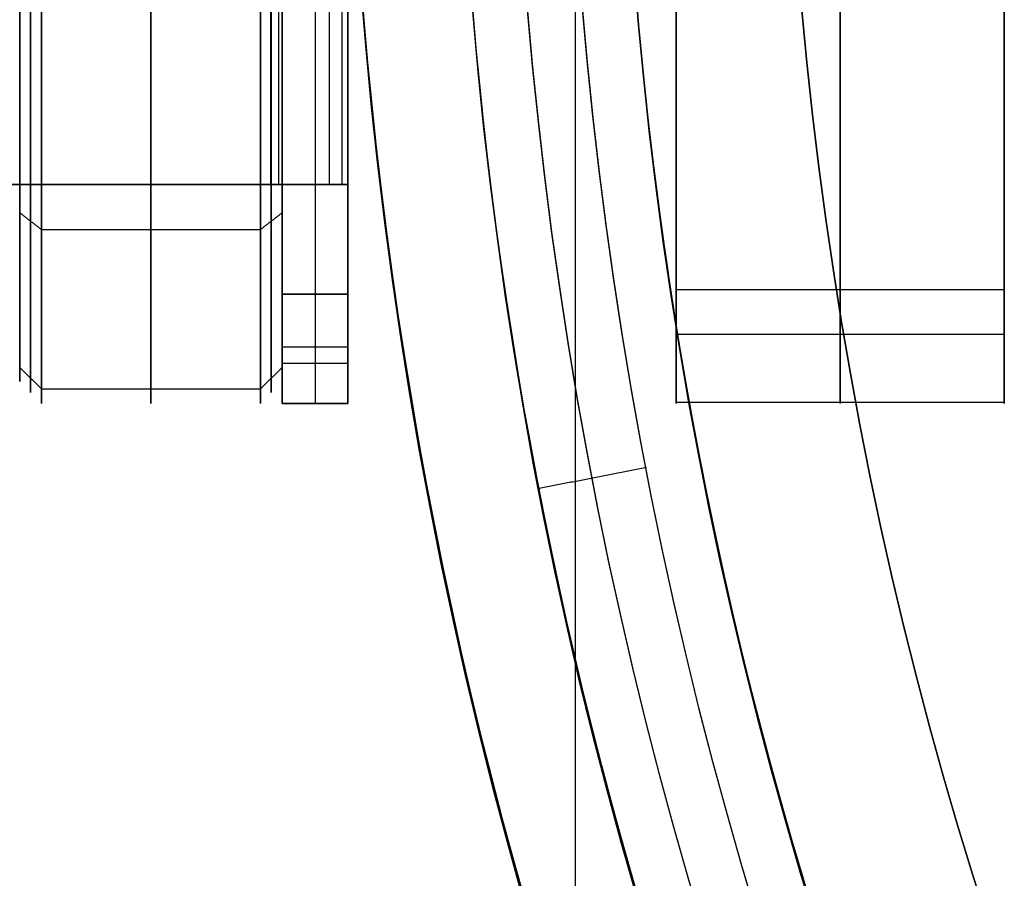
# Model space of a CAD drawing. Header units: millimetres. Extents: x -29.5 to 29.5, y -27.3 to 24.7.
# Tile 4 of 65: x -22.5 to -18, y -7 to -3. Entities that reach past the tile are written whole.
import ezdxf

# ---------------------------------------------------------------- set-up
doc = ezdxf.new("R2010")
doc.units = ezdxf.units.MM
for name, color, linetype, true_color in [('COTA', 252, 'Continuous', 0x696969), ('IGES level 1', 7, 'Continuous', 0xe5eaed), ('IGES level 10', 7, 'Continuous', 0xffffff), ('IGES level 12', 7, 'Continuous', 0xffffff), ('IGES level 14', 7, 'Continuous', 0xffffff), ('IGES level 3', 7, 'Continuous', 0xe5eaed), ('IGES level 5', 7, 'Continuous', 0xe5eaed)]:
    doc.layers.add(name, color=color, linetype=linetype, true_color=true_color)

# ---------------------------------------------------------------- blocks, each defined once
blk = doc.blocks.new('KIVI_5W_3D')
at = {"layer": 'IGES level 1', "extrusion": (0, 0, -1)}
for centre, radius, start, end in [((-3.602673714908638e-14, -3.552713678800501e-15, 1.399999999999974), 26, 269.9999999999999, 90.00000000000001), ((-5.048709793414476e-29, -1.77635683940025e-15, 0.8500000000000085), 26, 270.0000000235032, 89.99999998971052), ((-5.048709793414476e-29, -1.77635683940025e-15, 0.150000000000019), 25.85, 270.0000000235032, 89.99999998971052), ((-5.048709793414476e-29, 0), 25.7, 270, 90), ((-5.048709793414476e-29, -1.77635683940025e-15), 21, 270, 89.99999999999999), ((-5.048709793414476e-29, -1.77635683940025e-15), 19.75, 270, 89.99999999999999), ((-5.053640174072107e-29, -3.552713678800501e-15), 19, 270, 90), ((-5.048709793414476e-29, -1.77635683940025e-15, 0.8500000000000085), 19, 270.0000000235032, 89.99999998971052), ((-1.143074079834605e-09, -3.426248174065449e-10, -10.99999999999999), 19.7500000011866, 343.3120668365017, 16.68793316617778), ((-5.048709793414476e-29, -1.77635683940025e-15, -5.500000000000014), 21, 332.0349762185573, 358.4804550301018), ((-5.048709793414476e-29, -1.77635683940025e-15, -5.5), 19.75, 331.6879331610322, 358.3842337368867)]:
    blk.add_arc(centre, radius, start, end, dxfattribs=at)
at = {"layer": 'IGES level 1'}
for centre, radius, start, end in [((4.417621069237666e-29, -3.552713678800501e-15, -0.3000000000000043), 26, 89.9999999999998, 270), ((5.048709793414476e-29, -1.77635683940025e-15, -1.549999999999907), 25.85, 90.00000002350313, 269.9999999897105), ((5.048709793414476e-29, 0, -1.700000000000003), 25.7, 90.00000000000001, 270), ((5.043779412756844e-29, -3.552713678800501e-15), 21, 90.00000000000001, 270), ((5.043779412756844e-29, -3.552713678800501e-15), 19.75, 90.00000000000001, 270), ((5.053640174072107e-29, -3.552713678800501e-15, -1.700000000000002), 19, 90.00000000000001, 270), ((-3.927462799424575e-10, -1.203523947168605e-10, 10.99999999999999), 20.99999999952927, 162.9650237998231, 197.0349762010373)]:
    blk.add_arc(centre, radius, start, end, dxfattribs=at)
for points in [[(-19.95909456, -6.102543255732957, 11), (-19.95909456, 6.102543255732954, 11)], [(-18.63492032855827, -3.706716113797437), (-18.63492032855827, -3.706716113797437, -1.700000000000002)], [(-19.3705092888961, -3.853033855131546, 11), (-19.3705092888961, -3.853033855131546)], [(-20.59649088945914, -4.096896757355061, 11), (-20.59649088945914, -4.096896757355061)]]:
    blk.add_open_spline(points, degree=1, dxfattribs=at)
at = {"layer": 'IGES level 10', "extrusion": (1, 0, 0)}
for centre, start, end in [((-1.554312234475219e-15, 3.999999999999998, -19.5), 356.4670510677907, 176.4670510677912), ((-1.77635683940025e-15, 3.999999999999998, -18.75), 356.4670510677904, 176.4670510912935), ((-2.220446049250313e-15, 3.999999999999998, -19.5), 176.4670510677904, 356.4670510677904), ((-1.77635683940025e-15, 3.999999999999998, -18.75), 176.4670510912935, 356.4670510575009)]:
    blk.add_arc(centre, 3.5, start, end, dxfattribs=at)
at = {"layer": 'IGES level 10', "extrusion": (-1, 0, 0)}
for centre, start, end in [((1.77635683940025e-15, 3.999999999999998, 18), 3.532948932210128, 183.5329489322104), ((1.554312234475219e-15, 3.999999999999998, 18), 183.5329489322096, 3.53294893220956)]:
    blk.add_arc(centre, 3.5, start, end, dxfattribs=at)
at = {"layer": 'IGES level 10'}
for points in [[(-19.5, -3.493348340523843, 4.215678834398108), (-19.5, -1.59695923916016, 4.098596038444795)], [(-18, -3.493348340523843, 4.215678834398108), (-18, -1.59695923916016, 4.098596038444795)], [(-19.5, -2.979187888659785, 5.836964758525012), (-18, -2.979187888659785, 5.836964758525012)], [(-19.5, -3.182528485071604, 2.543458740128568), (-18, -3.182528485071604, 2.543458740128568)], [(-19.5, -3.493348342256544, 4.215678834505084), (-18, -3.493348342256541, 4.215678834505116)]]:
    blk.add_open_spline(points, degree=1, dxfattribs=at)
at = {"layer": 'IGES level 12', "extrusion": (0, 1, 0)}
for centre, radius, start in [((21.79999999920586, 9.811145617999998, -2.500000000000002), 0.4999999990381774, 153.434948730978), ((21.8000000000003, 9.811145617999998, -2.500000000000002), 0.8000000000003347, 153.4349488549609)]:
    blk.add_arc(centre, radius, start, 180, dxfattribs=at)
at = {"layer": 'IGES level 12', "extrusion": (1, 0, 0)}
for centre, radius, start, end in [((8.849054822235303e-11, 7.000000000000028, -21.3), 3.500000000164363, 135.5846914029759, 180.0000000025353), ((-1.77635683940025e-15, 6.999999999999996, -21.15), 3.5, 135.5846913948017, 180.0000000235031), ((-2.999999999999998, 0.5, -21.3), 0.5000000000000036, 180.0000000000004, 270.0000000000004)]:
    blk.add_arc(centre, radius, start, end, dxfattribs=at)
at = {"layer": 'IGES level 12', "extrusion": (-1, 0, 0)}
for centre, radius, start, end in [((1.264721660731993e-10, 7.000000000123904, 21), 3.499999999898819, 359.9999999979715, 44.41530859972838), ((3.000000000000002, 0.4999999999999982, 21.15), 0.5, 269.9999999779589, 359.9999999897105), ((3.000000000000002, 0.4999999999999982, 21), 0.5, 270.0000000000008, 8.014997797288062e-13)]:
    blk.add_arc(centre, radius, start, end, dxfattribs=at)
at = {"layer": 'IGES level 12'}
for points in [[(-21.3, -3.000000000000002), (-21.3, 3.00000000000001)], [(-21.3, -3.000000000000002), (-21.3, 2.999999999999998)], [(-21.15, 2.999999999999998), (-21.15, -3.000000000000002)], [(-21, -3.000000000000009), (-21, 2.999999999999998)], [(-21, 2.999999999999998), (-21, -3.000000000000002)], [(-21.35278640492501, -2.500000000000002, 10.03475241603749), (-21.352786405, 2.499999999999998, 10.034752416)], [(-21.31690822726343, 2.499999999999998, 9.940073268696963), (-21.31690822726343, -2.500000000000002, 9.940073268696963)], [(-21.30000000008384, 2.499999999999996, 9.811145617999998), (-21.3, -2.500000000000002, 9.811145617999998)], [(-21.08445824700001, -2.500000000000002, 10.16891649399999), (-21.08445824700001, 2.499999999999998, 10.16891649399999)], [(-21.02705316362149, 2.499999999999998, 10.01742985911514), (-21.02705316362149, -2.500000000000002, 10.01742985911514)], [(-20.99999999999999, 2.499999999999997, 9.811145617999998), (-20.99999999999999, -2.500000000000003, 9.811145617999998)], [(-21.3, -3.500000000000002, 4.905572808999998), (-21.3, -1.499999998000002, 4.905572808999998)], [(-21, -3.500000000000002, 4.905572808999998), (-21, -1.499999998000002, 4.905572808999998)], [(-21.35278640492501, -2.500000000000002, 10.03475241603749), (-25.21554175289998, -2.500000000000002, 17.76026311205)], [(-24.94721359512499, -2.500000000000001, 17.89442719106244), (-21.08445824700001, -2.500000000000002, 10.16891649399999)], [(-21.08445824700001, -2.500000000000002, 10.16891649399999), (-21.35278640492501, -2.500000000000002, 10.03475241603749)], [(-21.3334965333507, -2.500000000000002, 9.991104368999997), (-21.0205033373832, -2.500000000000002, 9.991104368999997)], [(-21, -2.500000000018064, 9.449489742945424), (-21.3, -2.50000000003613, 9.449489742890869)], [(-21.3, -2.50000000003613, 9.449489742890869), (-21.3, -2.500000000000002, 9.811145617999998)], [(-21.3, -2.500000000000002, 9.811145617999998), (-20.99999999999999, -2.500000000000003, 9.811145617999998)], [(-21, -2.500000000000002, 9.630317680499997), (-21.3, -2.500000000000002, 9.630317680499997)], [(-21.1763932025, -2.500000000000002, 10.12294901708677), (-21.1763932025, -2.500000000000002, 9.811145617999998)], [(-21.15, -2.500000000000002, 9.449489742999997), (-21.15, -2.500000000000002, 9.811145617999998)], [(-20.99999999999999, -2.500000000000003, 9.811145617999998), (-21, -2.500000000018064, 9.449489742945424)], [(-21.3, -3.000000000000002), (-21, -3.000000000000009)], [(-21, -3.000000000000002), (-21.3, -3.000000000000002)], [(-21.3, -3.240370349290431, 8.322875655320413), (-21, -3.240370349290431, 8.322875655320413)], [(-21, -3.317196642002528, 0.1134947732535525), (-21.3, -3.317196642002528, 0.1134947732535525)], [(-21, -3.500000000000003, 0.4999999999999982), (-21.3, -3.500000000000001, 0.4999999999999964)], [(-21.3, -3.500000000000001, 0.4999999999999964), (-21.3, -3.500000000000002, 6.999999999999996)], [(-21.3, -3.500000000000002, 6.999999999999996), (-21, -3.500000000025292, 6.999999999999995)], [(-21, -3.500000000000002, 3.749999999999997), (-21.3, -3.500000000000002, 3.749999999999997)], [(-21.15, -3.500000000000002, 6.999999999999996), (-21.15, -3.500000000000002, 0.4999999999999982)], [(-21, -3.500000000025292, 6.999999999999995), (-21, -3.500000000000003, 0.4999999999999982)]]:
    blk.add_open_spline(points, degree=1, dxfattribs=at)
at = {"layer": 'IGES level 14', "extrusion": (1, 0, 0)}
for centre, radius, start, end in [((-1.77635683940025e-15, 3.999999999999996, -22.4), 3.499999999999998, 89.9999999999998, 270), ((-1.77635683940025e-15, 3.999999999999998, -22.5), 3.4, 90.00000000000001, 270), ((-1.77635683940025e-15, 3.999999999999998, -22.44999999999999), 3.45, 90.00000002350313, 269.9999999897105), ((-1.77635683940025e-15, 3.999999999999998, -21.9), 3.5, 90.00000002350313, 269.9999999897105)]:
    blk.add_arc(centre, radius, start, end, dxfattribs=at)
at = {"layer": 'IGES level 14', "extrusion": (-1, 0, 0)}
for centre, radius, start, end in [((1.77635683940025e-15, 4, 21.4), 3.5, 269.9999999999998, 90), ((1.77635683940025e-15, 3.999999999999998, 21.35000000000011), 3.449999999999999, 270.0000000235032, 89.99999998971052), ((1.77635683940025e-15, 3.999999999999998, 21.3), 3.4, 270, 90)]:
    blk.add_arc(centre, radius, start, end, dxfattribs=at)
at = {"layer": 'IGES level 14'}
for points in [[(-22.5, -3.399999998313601, 3.999999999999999), (-22.5, -1.261900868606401, 3.999999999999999)], [(-21.3, -3.399999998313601, 3.999999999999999), (-21.3, -1.500000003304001, 3.999999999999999)], [(-22.5, -2.628235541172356, 1.843062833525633), (-22.4, -2.705536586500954, 1.779623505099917)], [(-21.3, -2.628235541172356, 6.156937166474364), (-21.4, -2.705536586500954, 6.220376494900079)], [(-22.4, -2.705536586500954, 1.779623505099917), (-21.4, -2.705536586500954, 1.779623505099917)], [(-22.5, -3.334669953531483, 4.663307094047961), (-22.4, -3.432748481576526, 4.682816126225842)], [(-21.3, -3.334669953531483, 3.336692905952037), (-21.4, -3.432748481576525, 3.317183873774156)], [(-22.4, -3.432748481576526, 4.682816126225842), (-21.4, -3.432748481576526, 4.682816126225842)]]:
    blk.add_open_spline(points, degree=1, dxfattribs=at)
at = {"layer": 'IGES level 3', "extrusion": (-9.317346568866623e-33, -0.000431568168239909, -0.9999999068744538)}
blk.add_arc((-5.068365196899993e-29, -0.001726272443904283, -13.29999909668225), 18, 270, 90, dxfattribs=at)
at = {"layer": 'IGES level 3', "extrusion": (0, -0.0004315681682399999, -0.9999999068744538)}
blk.add_arc((-5.048709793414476e-29, -0.001726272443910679, -5.799999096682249), 18, 270.0000000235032, 89.99999998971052, dxfattribs=at)
at = {"layer": 'IGES level 3', "extrusion": (1.206054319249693e-33, 0.0004315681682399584, 0.9999999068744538)}
blk.add_arc((5.08342748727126e-29, -0.001726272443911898, -1.700000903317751), 18, 90.00000000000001, 270, dxfattribs=at)
at = {"layer": 'IGES level 3', "extrusion": (-5.850656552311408e-37, -0.0004315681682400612, -0.9999999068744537)}
blk.add_arc((-5.048709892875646e-29, -0.001726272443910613, 1.700000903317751), 18, 270, 89.99999999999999, dxfattribs=at)
at = {"layer": 'IGES level 5', "extrusion": (1.175946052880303e-16, -0.0004315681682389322, -0.9999999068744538)}
blk.add_arc((-2.908509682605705e-15, -0.001726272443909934, -24.79999909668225), 20.5, 270.2908465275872, 90.29084652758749, dxfattribs=at)
at = {"layer": 'IGES level 5', "extrusion": (1.167158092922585e-16, -0.0004315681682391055, -0.9999999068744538)}
blk.add_arc((-1.618260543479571e-15, -0.00172627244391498, -13.79999909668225), 20.5, 270.2908465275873, 90.29084652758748, dxfattribs=at)
at = {"layer": 'IGES level 5', "extrusion": (0, -0.0004315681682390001, -0.9999999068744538)}
blk.add_arc((-5.048709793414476e-29, -0.001726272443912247, -19.29999909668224), 20.5, 270.2908465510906, 90.29084651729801, dxfattribs=at)
at = {"layer": 'IGES level 5', "extrusion": (0, -0.0004315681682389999, -0.9999999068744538)}
blk.add_arc((-5.048709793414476e-29, -0.001726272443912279, -25.04999909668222), 20.25, 270.2908465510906, 90.29084651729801, dxfattribs=at)
at = {"layer": 'IGES level 5', "extrusion": (0, 0.0004315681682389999, 0.9999999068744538)}
blk.add_arc((5.048709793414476e-29, -0.001726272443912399, 13.54999909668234), 20.25, 89.70915349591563, 269.709153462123, dxfattribs=at)
at = {"layer": 'IGES level 5', "extrusion": (1.171990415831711e-16, -0.0004315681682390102, -0.9999999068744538)}
blk.add_arc((-2.945699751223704e-15, -0.001726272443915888, -25.29999909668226), 20, 270.2908465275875, 90.29084652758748, dxfattribs=at)
at = {"layer": 'IGES level 5', "extrusion": (-1.181019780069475e-16, 0.0004315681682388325, 0.9999999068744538)}
blk.add_arc((1.612374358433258e-15, -0.001726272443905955, 13.29999909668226), 20.00000000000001, 89.70915347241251, 269.7091534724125, dxfattribs=at)
at = {"layer": 'IGES level 5'}
for points in [[(-19.63525925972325, -3.792990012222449, 25.30163838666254), (-20.12614074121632, -3.888260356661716, 24.80167945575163)], [(-20.12614074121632, -3.888260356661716, 24.801679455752), (-20.12614074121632, -3.893007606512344, 13.801680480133)]]:
    blk.add_open_spline(points, degree=1, dxfattribs=at)

msp = doc.modelspace()

# ---------------------------------------------------------------- block references
at = {"layer": 'COTA'}
msp.add_blockref('KIVI_5W_3D', (-5.048709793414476e-29, -1.299999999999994, 8.968478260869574), dxfattribs=at)

doc.saveas('drawing.dxf')
